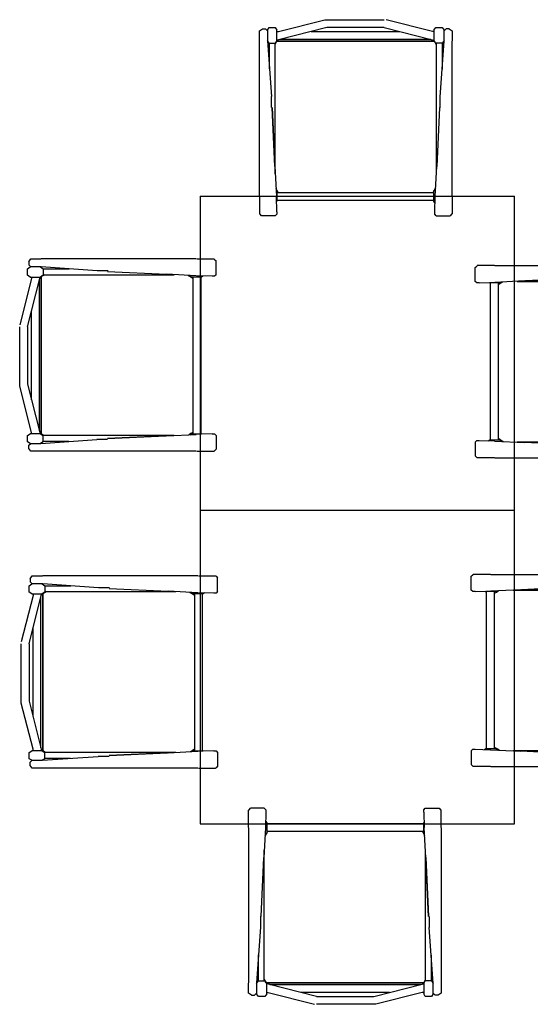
# Model space of a CAD drawing. Header units: millimetres. Extents: x 0 to 40100, y 0 to 29075.
# Tile 5 of 119: x 11415 to 12715, y 9714 to 12224. Entities that reach past the tile are written whole.
import ezdxf

# ---------------------------------------------------------------- set-up
doc = ezdxf.new("R2010")
doc.units = ezdxf.units.MM
doc.header["$MEASUREMENT"] = 0
doc.linetypes.add('AUSGEZOGEN', pattern=[0, 0])
doc.layers.get('0').update_dxf_attribs({"linetype": 'CONTINUOUS'})
doc.layers.add('ibmp_KT_Holzmöbel', color=7, linetype='AUSGEZOGEN', true_color=0x804040)
doc.styles.get("Standard").update_dxf_attribs({"font": 'TXT.SHX'})

# ---------------------------------------------------------------- blocks, each defined once
blk = doc.blocks.new('BLOCK_00425')
at = {"layer": 'ibmp_KT_Holzmöbel', "color": 0, "linetype": 'AUSGEZOGEN', "true_color": 0x000000}
for p, q in [((11875.1, 11774.1), (11875.1, 10974.1)), ((11875.1, 11774.1), (12675.1, 11774.1)), ((12675.1, 10974.1), (12675.1, 11774.1)), ((11875.1, 10974.1), (12675.1, 10974.1))]:
    blk.add_line(p, q, dxfattribs=at)
at = {"color": 0, "true_color": 0x000000}
blk.add_attdef('', (0, 0), '', height=1, dxfattribs=at)
blk = doc.blocks.new('BLOCK_00429')
at = {"layer": 'ibmp_KT_Holzmöbel', "color": 0, "linetype": 'AUSGEZOGEN', "true_color": 0x000000}
for p, q in [((11875.1, 10974.1), (11875.1, 10174.09)), ((11875.1, 10974.1), (12675.1, 10974.1)), ((12675.1, 10174.09), (12675.1, 10974.1)), ((11875.1, 10174.09), (12675.1, 10174.09))]:
    blk.add_line(p, q, dxfattribs=at)
at = {"color": 0, "true_color": 0x000000}
blk.add_attdef('', (0, 0), '', height=1, dxfattribs=at)
blk = doc.blocks.new('BLOCK_00454')
at = {"layer": 'ibmp_KT_Holzmöbel', "color": 0, "linetype": 'AUSGEZOGEN', "true_color": 0x000000}
for p, q in [((12074.1, 12194.1), (12192.1, 12224.1)), ((12192.1, 12224.1), (12343.1, 12224.1)), ((12466.1, 12194.1), (12348.1, 12224.1)), ((12026.1, 12196.1), (12033.1, 12201.1)), ((12033.1, 12201.1), (12041.1, 12201.1)), ((12041.1, 12201.1), (12046.1, 12196.1)), ((12046.1, 12197.1), (12050.1, 12204.1)), ((12050.1, 12204.1), (12066.1, 12204.1)), ((12066.1, 12204.1), (12070.1, 12197.1)), ((12197.1, 12204.1), (12074.1, 12173.1)), ((12343.1, 12204.1), (12197.1, 12204.1)), ((12343.1, 12204.1), (12466.1, 12173.1)), ((12470.1, 12197.1), (12475.1, 12204.1)), ((12475.1, 12204.1), (12491.1, 12204.1)), ((12491.1, 12204.1), (12496.1, 12197.1)), ((12496.1, 12196.1), (12501.1, 12201.1)), ((12509.1, 12201.1), (12501.1, 12201.1)), ((12509.1, 12201.1), (12516.1, 12196.1)), ((12026.1, 11774.34), (12026.1, 12196.1)), ((12046.1, 12197.1), (12046.1, 12170.1)), ((12070.1, 12171.1), (12070.1, 12197.1)), ((12070.1, 12193.1), (12074.1, 12194.1)), ((12070.1, 12194.1), (12074.1, 12194.1)), ((12078.07, 12174.1), (12462.13, 12174.1)), ((12157.42, 12194.1), (12382.78, 12194.1)), ((12470.1, 12193.1), (12466.1, 12194.1)), ((12470.1, 12194.1), (12466.1, 12194.1)), ((12470.1, 12197.1), (12470.1, 12171.1)), ((12496.1, 12170.1), (12496.1, 12197.1)), ((12516.1, 12196.1), (12516.1, 12170.1)), ((12050.1, 12164.1), (12046.1, 12171.1)), ((12046.1, 12170.1), (12056.1, 12028.1)), ((12050.1, 12164.1), (12066.1, 12164.1)), ((12051.1, 12099.1), (12051.1, 12164.1)), ((12070.1, 12171.1), (12066.1, 12164.1)), ((12066.1, 12162.1), (12070.1, 12169.1)), ((12066.1, 11830.82), (12066.1, 12164.1)), ((12074.1, 12173.1), (12070.1, 12172.1)), ((12070.1, 12169.1), (12071.1, 12170.1)), ((12071.1, 12170.1), (12073.18, 12172.86)), ((12471.15, 12169.14), (12071.1, 12169.1)), ((12071.1, 12169.1), (12471.1, 12169.1)), ((12466.1, 12173.1), (12470.1, 12172.1)), ((12469.19, 12172.32), (12471.15, 12169.14)), ((12475.1, 12164.1), (12470.1, 12171.1)), ((12471.1, 12169.1), (12476.1, 12161.1)), ((12476.1, 12161.1), (12471.15, 12169.14)), ((12491.1, 12164.1), (12475.1, 12164.1)), ((12476.1, 12164.1), (12476.1, 11830.82)), ((12486.1, 12027.1), (12496.1, 12169.1)), ((12496.1, 12171.1), (12491.1, 12164.1)), ((12491.1, 12164.1), (12491.1, 12098.1)), ((12516.1, 11774.34), (12516.1, 12169.1)), ((12056.1, 12000.1), (12056.1, 12028.1)), ((12486.1, 11999.1), (12486.1, 12027.1)), ((12058.1, 12000.1), (12065.1, 11852.1)), ((12065.1, 11850.1), (12058.1, 12000.1)), ((12484.1, 12000.1), (12477.1, 11850.1)), ((12065.1, 11850.1), (12069.03, 11774.34)), ((12473.17, 11774.34), (12477.1, 11850.1)), ((12026.1, 11773.1), (12026.1, 11729.1)), ((12071.1, 11788.1), (12068.03, 11793.62)), ((12068.2, 11790.42), (12070.1, 11787.1)), ((12070.1, 11734.1), (12069.1, 11773.1)), ((12070.1, 11787.1), (12070.1, 11761.1)), ((12470.1, 11783.1), (12070.1, 11783.1)), ((12074.1, 11783.1), (12071.1, 11788.1)), ((12470.1, 11788.1), (12467.1, 11783.1)), ((12470.1, 11787.1), (12474.12, 11792.72)), ((12470.1, 11788.1), (12471.1, 11789.76)), ((12470.1, 11761.1), (12470.1, 11787.1)), ((12470.27, 11788.38), (12474.24, 11795)), ((12474.24, 11795), (12471.1, 11789.76)), ((12472.1, 11734.1), (12473.1, 11773.1)), ((12516.1, 11773.1), (12516.1, 11729.1)), ((12069.44, 11759.94), (12070.1, 11761.1)), ((12470.1, 11763.1), (12070.1, 11763.1)), ((12472.7, 11757.46), (12470.1, 11761.1)), ((12027.1, 11728.1), (12026.1, 11729.1)), ((12031.1, 11724.1), (12027.1, 11728.1)), ((12066.1, 11724.1), (12031.1, 11724.1)), ((12070.1, 11728.1), (12066.1, 11724.1)), ((12070.1, 11734.1), (12070.1, 11728.1)), ((12472.1, 11728.1), (12472.1, 11734.1)), ((12476.1, 11724.1), (12472.1, 11728.1)), ((12476.1, 11724.1), (12511.1, 11724.1)), ((12515.1, 11728.1), (12511.1, 11724.1)), ((12516.1, 11729.1), (12515.1, 11728.1))]:
    blk.add_line(p, q, dxfattribs=at)
at = {"color": 0, "true_color": 0x000000}
blk.add_attdef('', (0, 0), '', height=1, dxfattribs=at)
blk = doc.blocks.new('BLOCK_00456')
at = {"layer": 'ibmp_KT_Holzmöbel', "color": 0, "linetype": 'AUSGEZOGEN', "true_color": 0x000000}
for p, q in [((11438.1, 11607.1), (11443.1, 11614.1)), ((11438.1, 11607.1), (11438.1, 11599.1)), ((11443.1, 11594.1), (11438.1, 11599.1)), ((11443.1, 11614.1), (11469.1, 11614.1)), ((11864.85, 11614.1), (11470.1, 11614.1)), ((11866.1, 11614.1), (11910.1, 11614.1)), ((11910.1, 11614.1), (11911.1, 11613.1)), ((11911.1, 11613.1), (11915.1, 11609.1)), ((11915.1, 11574.1), (11915.1, 11609.1)), ((11435.1, 11589.1), (11442.1, 11594.1)), ((11435.1, 11573.1), (11435.1, 11589.1)), ((11442.1, 11568.1), (11435.1, 11573.1)), ((11469.1, 11594.1), (11442.1, 11594.1)), ((11468.1, 11594.1), (11475.1, 11589.1)), ((11475.1, 11573.1), (11468.1, 11568.1)), ((11478.1, 11574.1), (11470.05, 11569.14)), ((11612.1, 11584.1), (11470.1, 11594.1)), ((11470.1, 11569.1), (11478.1, 11574.1)), ((11475.1, 11589.1), (11475.1, 11573.1)), ((11475.1, 11589.1), (11541.1, 11589.1)), ((11475.1, 11574.1), (11808.38, 11574.1)), ((11640.1, 11584.1), (11612.1, 11584.1)), ((11639.1, 11582.1), (11789.1, 11575.1)), ((11864.85, 11571.16), (11789.1, 11575.1)), ((11844.2, 11572.24), (11849.43, 11569.1)), ((11850.81, 11568.26), (11844.2, 11572.24)), ((11852.1, 11568.1), (11846.47, 11572.12)), ((11915.1, 11574.1), (11911.1, 11570.1)), ((11445.1, 11564.1), (11415.1, 11446.1)), ((11435.1, 11441.1), (11466.1, 11564.1)), ((11442.1, 11568.1), (11468.1, 11568.1)), ((11446.1, 11568.1), (11445.1, 11564.1)), ((11445.1, 11568.1), (11445.1, 11564.1)), ((11465.1, 11176.06), (11465.1, 11560.12)), ((11466.1, 11564.1), (11467.1, 11568.1)), ((11466.87, 11567.18), (11470.05, 11569.14)), ((11470.05, 11569.14), (11470.1, 11169.1)), ((11470.1, 11169.1), (11470.1, 11569.1)), ((11851.1, 11568.1), (11849.43, 11569.1)), ((11851.1, 11568.1), (11856.1, 11565.1)), ((11878.1, 11568.1), (11852.1, 11568.1)), ((11856.1, 11568.1), (11856.1, 11168.1)), ((11905.1, 11570.1), (11866.1, 11571.1)), ((11876.1, 11568.1), (11876.1, 11168.1)), ((11881.74, 11570.7), (11878.1, 11568.1)), ((11911.1, 11570.1), (11905.1, 11570.1)), ((11445.1, 11255.42), (11445.1, 11480.78)), ((11415.1, 11290.1), (11415.1, 11441.1)), ((11435.1, 11441.1), (11435.1, 11295.1)), ((11435.1, 11295.1), (11466.1, 11172.1)), ((11445.1, 11172.1), (11415.1, 11290.1)), ((11446.1, 11168.1), (11445.1, 11172.1)), ((11445.1, 11168.1), (11445.1, 11172.1)), ((11466.1, 11172.1), (11467.1, 11168.1)), ((11469.1, 11169.1), (11466.33, 11171.18)), ((11856.1, 11172.1), (11851.1, 11169.1)), ((11435.1, 11164.1), (11442.1, 11168.1)), ((11435.1, 11148.1), (11435.1, 11164.1)), ((11442.1, 11144.1), (11435.1, 11148.1)), ((11468.1, 11168.1), (11442.1, 11168.1)), ((11468.1, 11168.1), (11475.1, 11164.1)), ((11475.1, 11148.1), (11468.1, 11144.1)), ((11470.1, 11168.1), (11469.1, 11169.1)), ((11469.1, 11144.1), (11611.1, 11154.1)), ((11477.1, 11164.1), (11470.1, 11168.1)), ((11808.38, 11164.1), (11475.1, 11164.1)), ((11475.1, 11148.1), (11475.1, 11164.1)), ((11540.1, 11149.1), (11475.1, 11149.1)), ((11639.1, 11154.1), (11611.1, 11154.1)), ((11639.1, 11156.1), (11787.1, 11163.1)), ((11789.1, 11163.1), (11639.1, 11156.1)), ((11789.1, 11163.1), (11864.86, 11167.02)), ((11851.1, 11169.1), (11845.57, 11166.02)), ((11848.77, 11166.2), (11852.1, 11168.1)), ((11852.1, 11168.1), (11878.1, 11168.1)), ((11905.1, 11168.1), (11866.1, 11167.1)), ((11878.1, 11168.1), (11879.26, 11167.44)), ((11905.1, 11168.1), (11911.1, 11168.1)), ((11911.1, 11168.1), (11915.1, 11164.1)), ((11915.1, 11164.1), (11915.1, 11129.1)), ((11438.1, 11139.1), (11443.1, 11144.1)), ((11438.1, 11131.1), (11438.1, 11139.1)), ((11443.1, 11124.1), (11438.1, 11131.1)), ((11442.1, 11144.1), (11469.1, 11144.1)), ((11864.86, 11124.1), (11443.1, 11124.1)), ((11866.1, 11124.1), (11910.1, 11124.1)), ((11911.1, 11125.1), (11910.1, 11124.1)), ((11915.1, 11129.1), (11911.1, 11125.1))]:
    blk.add_line(p, q, dxfattribs=at)
at = {"color": 0, "true_color": 0x000000}
blk.add_attdef('', (0, 0), '', height=1, dxfattribs=at)
blk = doc.blocks.new('BLOCK_00460')
at = {"layer": 'ibmp_KT_Holzmöbel', "color": 0, "linetype": 'AUSGEZOGEN', "true_color": 0x000000}
for p, q in [((12579.1, 11596.1), (12580.1, 11597.1)), ((12624.1, 11597.1), (12580.1, 11597.1)), ((12625.34, 11597.1), (13047.1, 11597.1)), ((13047.1, 11597.1), (13052.1, 11590.1)), ((12575.1, 11592.1), (12579.1, 11596.1)), ((12575.1, 11557.1), (12575.1, 11592.1)), ((13021.1, 11577.1), (12879.1, 11567.1)), ((12950.1, 11572.1), (13015.1, 11572.1)), ((13015.1, 11573.1), (13022.1, 11577.1)), ((13015.1, 11573.1), (13015.1, 11557.1)), ((13048.1, 11577.1), (13021.1, 11577.1)), ((13052.1, 11582.1), (13047.1, 11577.1)), ((13048.1, 11577.1), (13055.1, 11573.1)), ((13052.1, 11590.1), (13052.1, 11582.1)), ((13055.1, 11573.1), (13055.1, 11557.1)), ((12579.1, 11553.1), (12575.1, 11557.1)), ((12585.1, 11553.1), (12579.1, 11553.1)), ((12585.1, 11553.1), (12624.1, 11554.1)), ((12610.94, 11553.76), (12612.1, 11553.1)), ((12638.1, 11553.1), (12612.1, 11553.1)), ((12614.1, 11153.1), (12614.1, 11553.1)), ((12701.1, 11558.1), (12625.34, 11554.16)), ((12634.1, 11153.1), (12634.1, 11553.1)), ((12634.1, 11549.1), (12639.1, 11552.1)), ((12641.43, 11555), (12638.1, 11553.1)), ((12639.1, 11552.1), (12644.63, 11555.16)), ((12681.82, 11557.1), (13015.1, 11557.1)), ((12701.1, 11558.1), (12851.1, 11565.1)), ((12851.1, 11565.1), (12703.1, 11558.1)), ((12851.1, 11567.1), (12879.1, 11567.1)), ((13013.1, 11557.1), (13020.1, 11553.1)), ((13022.1, 11553.1), (13015.1, 11557.1)), ((13020.1, 11553.1), (13021.1, 11552.1)), ((13020.15, 11152.04), (13020.1, 11552.1)), ((13020.1, 11552.1), (13020.1, 11152.1)), ((13021.1, 11552.1), (13023.87, 11550.02)), ((13022.1, 11553.1), (13048.1, 11553.1)), ((13024.1, 11549.1), (13023.1, 11553.1)), ((13055.1, 11426.1), (13024.1, 11549.1)), ((13044.1, 11553.1), (13045.1, 11549.1)), ((13045.1, 11553.1), (13045.1, 11549.1)), ((13045.1, 11549.1), (13075.1, 11431.1)), ((13055.1, 11557.1), (13048.1, 11553.1)), ((13025.1, 11545.12), (13025.1, 11161.06)), ((13045.1, 11465.78), (13045.1, 11240.42)), ((13055.1, 11280.1), (13055.1, 11426.1)), ((13075.1, 11431.1), (13075.1, 11280.1)), ((13055.1, 11280.1), (13024.1, 11157.1)), ((13045.1, 11157.1), (13075.1, 11275.1)), ((12575.1, 11147.1), (12579.1, 11151.1)), ((12575.1, 11147.1), (12575.1, 11112.1)), ((12579.1, 11151.1), (12585.1, 11151.1)), ((12585.1, 11151.1), (12624.1, 11150.1)), ((12608.46, 11150.5), (12612.1, 11153.1)), ((12612.1, 11153.1), (12638.1, 11153.1)), ((12625.35, 11150.02), (12701.1, 11146.1)), ((12639.1, 11153.1), (12634.1, 11156.1)), ((12638.1, 11153.1), (12643.73, 11149.08)), ((12639.1, 11153.1), (12640.77, 11152.1)), ((12639.39, 11152.92), (12646, 11148.96)), ((12646, 11148.96), (12640.77, 11152.1)), ((13015.1, 11147.1), (12681.82, 11147.1)), ((12851.1, 11139.1), (12701.1, 11146.1)), ((13020.1, 11152.1), (13012.1, 11147.1)), ((13012.1, 11147.1), (13020.15, 11152.04)), ((13015.1, 11148.1), (13022.1, 11153.1)), ((13015.1, 11132.1), (13015.1, 11148.1)), ((13023.33, 11154), (13020.15, 11152.04)), ((13048.1, 11153.1), (13022.1, 11153.1)), ((13024.1, 11157.1), (13023.1, 11153.1)), ((13044.1, 11153.1), (13045.1, 11157.1)), ((13045.1, 11153.1), (13045.1, 11157.1)), ((13048.1, 11153.1), (13055.1, 11148.1)), ((13055.1, 11148.1), (13055.1, 11132.1)), ((12850.1, 11137.1), (12878.1, 11137.1)), ((12878.1, 11137.1), (13020.1, 11127.1)), ((13015.1, 11132.1), (12949.1, 11132.1)), ((13022.1, 11127.1), (13015.1, 11132.1)), ((13021.1, 11127.1), (13048.1, 11127.1)), ((13047.1, 11127.1), (13052.1, 11122.1)), ((13055.1, 11132.1), (13048.1, 11127.1)), ((13052.1, 11114.1), (13052.1, 11122.1)), ((12579.1, 11108.1), (12575.1, 11112.1)), ((12580.1, 11107.1), (12579.1, 11108.1)), ((12624.1, 11107.1), (12580.1, 11107.1)), ((12625.35, 11107.1), (13020.1, 11107.1)), ((13047.1, 11107.1), (13021.1, 11107.1)), ((13052.1, 11114.1), (13047.1, 11107.1))]:
    blk.add_line(p, q, dxfattribs=at)
at = {"color": 0, "true_color": 0x000000}
blk.add_attdef('', (0, 0), '', height=1, dxfattribs=at)
blk = doc.blocks.new('BLOCK_00463')
at = {"layer": 'ibmp_KT_Holzmöbel', "color": 0, "linetype": 'AUSGEZOGEN', "true_color": 0x000000}
for p, q in [((11442.1, 10799.1), (11447.1, 10806.1)), ((11442.1, 10799.1), (11442.1, 10791.1)), ((11447.1, 10806.1), (11473.1, 10806.1)), ((11868.85, 10806.1), (11474.1, 10806.1)), ((11870.1, 10806.1), (11914.1, 10806.1)), ((11914.1, 10806.1), (11915.1, 10805.1)), ((11915.1, 10805.1), (11919.1, 10801.1)), ((11919.1, 10766.1), (11919.1, 10801.1)), ((11439.1, 10781.1), (11446.1, 10786.1)), ((11439.1, 10765.1), (11439.1, 10781.1)), ((11447.1, 10786.1), (11442.1, 10791.1)), ((11473.1, 10786.1), (11446.1, 10786.1)), ((11472.1, 10786.1), (11479.1, 10781.1)), ((11616.1, 10776.1), (11474.1, 10786.1)), ((11479.1, 10781.1), (11479.1, 10765.1)), ((11479.1, 10781.1), (11545.1, 10781.1)), ((11644.1, 10776.1), (11616.1, 10776.1)), ((11643.1, 10774.1), (11793.1, 10767.1)), ((11449.1, 10756.1), (11419.1, 10638.1)), ((11446.1, 10760.1), (11439.1, 10765.1)), ((11439.1, 10633.1), (11470.1, 10756.1)), ((11446.1, 10760.1), (11472.1, 10760.1)), ((11450.1, 10760.1), (11449.1, 10756.1)), ((11449.1, 10760.1), (11449.1, 10756.1)), ((11469.1, 10368.06), (11469.1, 10752.12)), ((11470.1, 10756.1), (11471.1, 10760.1)), ((11470.87, 10759.18), (11474.05, 10761.14)), ((11479.1, 10765.1), (11472.1, 10760.1)), ((11482.1, 10766.1), (11474.05, 10761.14)), ((11474.05, 10761.14), (11474.1, 10361.09)), ((11474.1, 10761.1), (11482.1, 10766.1)), ((11474.1, 10361.09), (11474.1, 10761.1)), ((11479.1, 10766.1), (11812.38, 10766.1)), ((11868.85, 10763.16), (11793.1, 10767.1)), ((11848.2, 10764.24), (11853.43, 10761.1)), ((11854.81, 10760.26), (11848.2, 10764.24)), ((11856.1, 10760.1), (11850.47, 10764.12)), ((11855.1, 10760.1), (11853.43, 10761.1)), ((11855.1, 10760.1), (11860.1, 10757.1)), ((11882.1, 10760.1), (11856.1, 10760.1)), ((11860.1, 10760.1), (11860.1, 10360.09)), ((11909.1, 10762.1), (11870.1, 10763.1)), ((11880.1, 10760.1), (11880.1, 10360.09)), ((11885.74, 10762.7), (11882.1, 10760.1)), ((11915.1, 10762.1), (11909.1, 10762.1)), ((11919.1, 10766.1), (11915.1, 10762.1)), ((11449.1, 10447.42), (11449.1, 10672.78)), ((11419.1, 10482.1), (11419.1, 10633.1)), ((11439.1, 10633.1), (11439.1, 10487.1)), ((11449.1, 10364.09), (11419.1, 10482.1)), ((11439.1, 10487.1), (11470.1, 10364.09)), ((11439.1, 10356.09), (11446.1, 10360.09)), ((11439.1, 10340.09), (11439.1, 10356.09)), ((11472.1, 10360.09), (11446.1, 10360.09)), ((11450.1, 10360.09), (11449.1, 10364.09)), ((11449.1, 10360.09), (11449.1, 10364.09)), ((11470.1, 10364.09), (11471.1, 10360.09)), ((11473.1, 10361.09), (11470.33, 10363.17)), ((11472.1, 10360.09), (11479.1, 10356.09)), ((11474.1, 10360.09), (11473.1, 10361.09)), ((11473.1, 10336.09), (11615.1, 10346.09)), ((11481.1, 10356.09), (11474.1, 10360.09)), ((11812.38, 10356.09), (11479.1, 10356.09)), ((11479.1, 10340.09), (11479.1, 10356.09)), ((11643.1, 10346.09), (11615.1, 10346.09)), ((11643.1, 10348.09), (11791.1, 10355.09)), ((11793.1, 10355.09), (11643.1, 10348.09)), ((11793.1, 10355.09), (11868.86, 10359.02)), ((11855.1, 10361.09), (11849.57, 10358.02)), ((11852.77, 10358.2), (11856.1, 10360.09)), ((11860.1, 10364.09), (11855.1, 10361.09)), ((11856.1, 10360.09), (11882.1, 10360.09)), ((11909.1, 10360.09), (11870.1, 10359.09)), ((11882.1, 10360.09), (11883.26, 10359.44)), ((11909.1, 10360.09), (11915.1, 10360.09)), ((11915.1, 10360.09), (11919.1, 10356.09)), ((11919.1, 10356.09), (11919.1, 10321.09)), ((11446.1, 10336.09), (11439.1, 10340.09)), ((11442.1, 10331.09), (11447.1, 10336.09)), ((11442.1, 10323.09), (11442.1, 10331.09)), ((11447.1, 10316.09), (11442.1, 10323.09)), ((11446.1, 10336.09), (11473.1, 10336.09)), ((11479.1, 10340.09), (11472.1, 10336.09)), ((11544.1, 10341.09), (11479.1, 10341.09)), ((11915.1, 10317.09), (11914.1, 10316.09)), ((11919.1, 10321.09), (11915.1, 10317.09)), ((11868.86, 10316.09), (11447.1, 10316.09)), ((11870.1, 10316.09), (11914.1, 10316.09))]:
    blk.add_line(p, q, dxfattribs=at)
at = {"color": 0, "true_color": 0x000000}
blk.add_attdef('', (0, 0), '', height=1, dxfattribs=at)
blk = doc.blocks.new('BLOCK_00466')
at = {"layer": 'ibmp_KT_Holzmöbel', "color": 0, "linetype": 'AUSGEZOGEN', "true_color": 0x000000}
for p, q in [((12565.1, 10805.1), (12569.1, 10809.1)), ((12565.1, 10770.1), (12565.1, 10805.1)), ((12569.1, 10809.1), (12570.1, 10810.1)), ((12614.1, 10810.1), (12570.1, 10810.1)), ((12615.34, 10810.1), (13037.1, 10810.1)), ((13037.1, 10810.1), (13042.1, 10803.1)), ((13042.1, 10795.1), (13037.1, 10790.1)), ((13042.1, 10803.1), (13042.1, 10795.1)), ((12569.1, 10766.1), (12565.1, 10770.1)), ((12691.1, 10771.1), (12615.34, 10767.16)), ((12631.43, 10768), (12628.1, 10766.1)), ((12629.1, 10765.1), (12634.63, 10768.16)), ((12671.82, 10770.1), (13005.1, 10770.1)), ((12691.1, 10771.1), (12841.1, 10778.1)), ((12841.1, 10778.1), (12693.1, 10771.1)), ((12841.1, 10780.1), (12869.1, 10780.1)), ((13011.1, 10790.1), (12869.1, 10780.1)), ((12940.1, 10785.1), (13005.1, 10785.1)), ((13003.1, 10770.1), (13010.1, 10766.1)), ((13005.1, 10786.1), (13012.1, 10790.1)), ((13005.1, 10786.1), (13005.1, 10770.1)), ((13012.1, 10766.1), (13005.1, 10770.1)), ((13038.1, 10790.1), (13011.1, 10790.1)), ((13038.1, 10790.1), (13045.1, 10786.1)), ((13045.1, 10770.1), (13038.1, 10766.1)), ((13045.1, 10786.1), (13045.1, 10770.1)), ((12575.1, 10766.1), (12569.1, 10766.1)), ((12575.1, 10766.1), (12614.1, 10767.1)), ((12600.94, 10766.76), (12602.1, 10766.1)), ((12628.1, 10766.1), (12602.1, 10766.1)), ((12604.1, 10366.09), (12604.1, 10766.1)), ((12624.1, 10366.09), (12624.1, 10766.1)), ((12624.1, 10762.1), (12629.1, 10765.1)), ((13010.1, 10766.1), (13011.1, 10765.1)), ((13010.15, 10365.04), (13010.1, 10765.1)), ((13010.1, 10765.1), (13010.1, 10365.09)), ((13011.1, 10765.1), (13013.87, 10763.02)), ((13012.1, 10766.1), (13038.1, 10766.1)), ((13014.1, 10762.1), (13013.1, 10766.1)), ((13045.1, 10639.1), (13014.1, 10762.1)), ((13015.1, 10758.12), (13015.1, 10374.06)), ((13034.1, 10766.1), (13035.1, 10762.1)), ((13035.1, 10766.1), (13035.1, 10762.1)), ((13035.1, 10762.1), (13065.1, 10644.1)), ((13035.1, 10678.78), (13035.1, 10453.42)), ((13065.1, 10644.1), (13065.1, 10493.1)), ((13045.1, 10493.1), (13045.1, 10639.1)), ((13045.1, 10493.1), (13014.1, 10370.09)), ((13035.1, 10370.09), (13065.1, 10488.1)), ((12629.1, 10366.09), (12624.1, 10369.09)), ((13013.33, 10367), (13010.15, 10365.04)), ((13014.1, 10370.09), (13013.1, 10366.09)), ((13034.1, 10366.09), (13035.1, 10370.09)), ((13035.1, 10366.09), (13035.1, 10370.09)), ((12565.1, 10360.09), (12569.1, 10364.09)), ((12565.1, 10360.09), (12565.1, 10325.09)), ((12569.1, 10364.09), (12575.1, 10364.09)), ((12575.1, 10364.09), (12614.1, 10363.09)), ((12598.46, 10363.5), (12602.1, 10366.09)), ((12602.1, 10366.09), (12628.1, 10366.09)), ((12615.35, 10363.02), (12691.1, 10359.09)), ((12628.1, 10366.09), (12633.73, 10362.08)), ((12629.1, 10366.09), (12630.77, 10365.09)), ((12629.39, 10365.92), (12636, 10361.96)), ((12636, 10361.96), (12630.77, 10365.09)), ((13005.1, 10360.09), (12671.82, 10360.09)), ((12841.1, 10352.09), (12691.1, 10359.09)), ((12840.1, 10350.09), (12868.1, 10350.09)), ((12868.1, 10350.09), (13010.1, 10340.09)), ((13005.1, 10345.09), (12939.1, 10345.09)), ((13010.1, 10365.09), (13002.1, 10360.09)), ((13002.1, 10360.09), (13010.15, 10365.04)), ((13005.1, 10361.09), (13012.1, 10366.09)), ((13005.1, 10345.09), (13005.1, 10361.09)), ((13012.1, 10340.09), (13005.1, 10345.09)), ((13038.1, 10366.09), (13012.1, 10366.09)), ((13038.1, 10366.09), (13045.1, 10361.09)), ((13045.1, 10345.09), (13038.1, 10340.09)), ((13045.1, 10361.09), (13045.1, 10345.09)), ((12569.1, 10321.09), (12565.1, 10325.09)), ((12570.1, 10320.09), (12569.1, 10321.09)), ((12614.1, 10320.09), (12570.1, 10320.09)), ((12615.35, 10320.09), (13010.1, 10320.09)), ((13011.1, 10340.09), (13038.1, 10340.09)), ((13037.1, 10320.09), (13011.1, 10320.09)), ((13037.1, 10340.09), (13042.1, 10335.09)), ((13042.1, 10327.09), (13037.1, 10320.09)), ((13042.1, 10327.09), (13042.1, 10335.09))]:
    blk.add_line(p, q, dxfattribs=at)
at = {"color": 0, "true_color": 0x000000}
blk.add_attdef('', (0, 0), '', height=1, dxfattribs=at)
blk = doc.blocks.new('BLOCK_00470')
at = {"layer": 'ibmp_KT_Holzmöbel', "color": 0, "linetype": 'AUSGEZOGEN', "true_color": 0x000000}
for p, q in [((11998.1, 10209.09), (11999.1, 10210.09)), ((11998.1, 10165.09), (11998.1, 10209.09)), ((11999.1, 10210.09), (12003.1, 10214.09)), ((12038.1, 10214.09), (12003.1, 10214.09)), ((12038.1, 10214.09), (12042.1, 10210.09)), ((12042.1, 10204.09), (12041.1, 10165.09)), ((12042.1, 10210.09), (12042.1, 10204.09)), ((12444.1, 10210.09), (12448.1, 10214.09)), ((12444.1, 10204.09), (12444.1, 10210.09)), ((12444.1, 10204.09), (12445.1, 10165.09)), ((12448.1, 10214.09), (12483.1, 10214.09)), ((12483.1, 10214.09), (12487.1, 10210.09)), ((12487.1, 10210.09), (12488.1, 10209.09)), ((12488.1, 10165.09), (12488.1, 10209.09)), ((12041.5, 10180.74), (12044.1, 10177.09)), ((12044.1, 10177.09), (12044.1, 10151.09)), ((12044.1, 10175.09), (12444.1, 10175.09)), ((12444.1, 10177.09), (12444.76, 10178.25)), ((12444.1, 10151.09), (12444.1, 10177.09)), ((11998.1, 10163.84), (11998.1, 9769.09)), ((12041.03, 10163.84), (12037.1, 10088.09)), ((12043.93, 10149.8), (12039.96, 10143.2)), ((12039.96, 10143.2), (12043.1, 10148.42)), ((12044.1, 10151.09), (12040.08, 10145.46)), ((12044.1, 10150.09), (12043.1, 10148.42)), ((12044.1, 10155.09), (12444.1, 10155.09)), ((12044.1, 10150.09), (12047.1, 10155.09)), ((12440.1, 10155.09), (12443.1, 10150.09)), ((12443.1, 10150.09), (12446.17, 10144.56)), ((12446, 10147.76), (12444.1, 10151.09)), ((12449.1, 10088.09), (12445.17, 10163.86)), ((12488.1, 10163.86), (12488.1, 9742.09)), ((12038.1, 9774.09), (12038.1, 10107.38)), ((12448.1, 10107.38), (12448.1, 9774.09)), ((12030.1, 9938.09), (12037.1, 10088.09)), ((12449.1, 10088.09), (12456.1, 9938.09)), ((12456.1, 9938.09), (12449.1, 10086.09)), ((12028.1, 9939.09), (12028.1, 9911.09)), ((12458.1, 9938.09), (12458.1, 9910.09)), ((12028.1, 9911.09), (12018.1, 9769.09)), ((12468.1, 9768.09), (12458.1, 9910.09)), ((12023.1, 9774.09), (12023.1, 9840.09)), ((12463.1, 9839.09), (12463.1, 9774.09)), ((11998.1, 9742.09), (11998.1, 9768.09)), ((12018.1, 9767.09), (12023.1, 9774.09)), ((12018.1, 9768.09), (12018.1, 9741.09)), ((12023.1, 9774.09), (12039.1, 9774.09)), ((12043.1, 9769.09), (12038.1, 9777.09)), ((12038.1, 9777.09), (12043.05, 9769.04)), ((12039.1, 9774.09), (12044.1, 9767.09)), ((12043.05, 9769.04), (12443.1, 9769.09)), ((12045.01, 9765.86), (12043.05, 9769.04)), ((12443.1, 9769.09), (12043.1, 9769.09)), ((12044.1, 9741.09), (12044.1, 9767.09)), ((12048.1, 9765.09), (12044.1, 9766.09)), ((12171.1, 9734.09), (12048.1, 9765.09)), ((12436.13, 9764.09), (12052.07, 9764.09)), ((12317.1, 9734.09), (12440.1, 9765.09)), ((12440.1, 9765.09), (12444.1, 9766.09)), ((12443.1, 9768.09), (12441.02, 9765.33)), ((12444.1, 9769.09), (12443.1, 9768.09)), ((12448.1, 9776.09), (12444.1, 9769.09)), ((12444.1, 9767.09), (12448.1, 9774.09)), ((12444.1, 9767.09), (12444.1, 9741.09)), ((12464.1, 9774.09), (12448.1, 9774.09)), ((12464.1, 9774.09), (12468.1, 9767.09)), ((12468.1, 9741.09), (12468.1, 9768.09)), ((12005.1, 9737.09), (11998.1, 9742.09)), ((12018.1, 9742.09), (12013.1, 9737.09)), ((12023.1, 9734.09), (12018.1, 9741.09)), ((12044.1, 9741.09), (12039.1, 9734.09)), ((12044.1, 9745.09), (12048.1, 9744.09)), ((12044.1, 9744.09), (12048.1, 9744.09)), ((12048.1, 9744.09), (12166.1, 9714.09)), ((12356.78, 9744.09), (12131.42, 9744.09)), ((12440.1, 9744.09), (12322.1, 9714.09)), ((12444.1, 9745.09), (12440.1, 9744.09)), ((12444.1, 9744.09), (12440.1, 9744.09)), ((12448.1, 9734.09), (12444.1, 9741.09)), ((12468.1, 9741.09), (12464.1, 9734.09)), ((12473.1, 9737.09), (12468.1, 9742.09)), ((12488.1, 9742.09), (12481.1, 9737.09)), ((12005.1, 9737.09), (12013.1, 9737.09)), ((12039.1, 9734.09), (12023.1, 9734.09)), ((12171.1, 9734.09), (12317.1, 9734.09)), ((12322.1, 9714.09), (12171.1, 9714.09)), ((12464.1, 9734.09), (12448.1, 9734.09)), ((12481.1, 9737.09), (12473.1, 9737.09))]:
    blk.add_line(p, q, dxfattribs=at)
at = {"color": 0, "true_color": 0x000000}
blk.add_attdef('', (0, 0), '', height=1, dxfattribs=at)

msp = doc.modelspace()

# ---------------------------------------------------------------- block references
at = {"layer": 'ibmp_KT_Holzmöbel', "color": 0, "true_color": 0x000000}
for name in ['BLOCK_00454', 'BLOCK_00425', 'BLOCK_00456', 'BLOCK_00460', 'BLOCK_00429', 'BLOCK_00463', 'BLOCK_00466', 'BLOCK_00470']:
    msp.add_blockref(name, (0, 0), dxfattribs=at)

doc.saveas('drawing.dxf')
